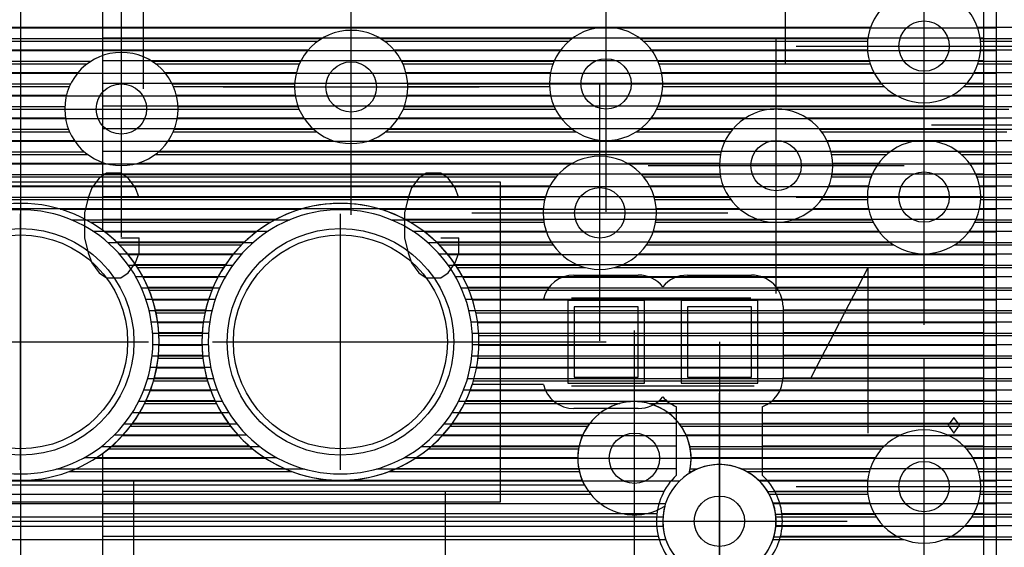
# Model space of a CAD drawing. Extents: x 25 to 291, y 23 to 136.
# Tile 32 of 147: x 37.74 to 45.56, y 73.77 to 77.96. Entities that reach past the tile are written whole.
import ezdxf

# ---------------------------------------------------------------- set-up
doc = ezdxf.new("R2010")
doc.units = 0
doc.layers.get('0').update_dxf_attribs({"linetype": 'CONTINUOUS'})
for name, color, linetype in [('copper_layer_2', 1, 'CONTINUOUS'), ('copper_layer_3', 3, 'CONTINUOUS'), ('copper_layer_bottom', 4, 'CONTINUOUS'), ('copper_layer_top', 5, 'CONTINUOUS'), ('drill_drawing', 6, 'CONTINUOUS'), ('paste_mask_top', 2, 'CONTINUOUS'), ('silkscreen_top', 1, 'CONTINUOUS'), ('solder_mask_bottom', 1, 'CONTINUOUS'), ('solder_mask_top', 1, 'CONTINUOUS')]:
    doc.layers.add(name, color=color, linetype=linetype)

# ---------------------------------------------------------------- blocks, each defined once
blk = doc.blocks.new('D20')
blk.add_circle((0, 0), 0.2)
blk = doc.blocks.new('D112')
blk.add_circle((0, 0), 0.85)
blk = doc.blocks.new('D466')
blk.add_lwpolyline([(0.254, 0.2794), (-0.254, 0.2794), (-0.254, -0.2794), (0.254, -0.2794)], close=True)
blk = doc.blocks.new('D34')
blk.add_circle((0, 0), 0.9)
blk = doc.blocks.new('D555')
blk.add_lwpolyline([(0.3048, 0.32766), (-0.3048, 0.32766), (-0.3048, -0.32766), (0.3048, -0.32766)], close=True)

msp = doc.modelspace()

# ---------------------------------------------------------------- linework, layer by layer
at = {"layer": 'copper_layer_2', "color": 1}
for points in [[(45.500127, 77.127508), (45.500127, 81.700279), (30.766574, 81.700279), (30.700025, 81.633731), (30.700025, 52.09144), (30.816358, 51.975108), (45.483617, 51.975108), (45.500127, 51.991618), (45.500127, 77.122936)], [(30.700025, 77.894844), (45.500127, 77.894844)], [(30.700025, 77.714757), (45.500127, 77.714757)], [(30.700025, 77.534925), (45.500127, 77.534925)], [(30.700025, 77.354839), (45.500127, 77.354839)], [(30.700025, 77.174752), (45.500127, 77.174752)], [(30.700025, 76.99492), (45.500127, 76.99492)], [(30.700025, 76.814834), (45.500127, 76.814834)], [(30.700025, 76.634747), (45.500127, 76.634747)], [(38.062738, 76.454915), (39.977648, 76.454915)], [(40.602743, 76.454915), (45.500127, 76.454915)], [(38.417069, 76.274829), (39.623063, 76.274829)], [(40.957074, 76.274829), (45.500127, 76.274829)], [(38.602997, 76.094742), (39.437135, 76.094742)], [(41.143002, 76.094742), (45.500127, 76.094742)], [(38.722377, 75.91491), (39.318009, 75.91491)], [(41.262383, 75.91491), (45.500127, 75.91491)], [(38.797816, 75.734823), (39.242316, 75.734823)], [(41.337821, 75.734823), (45.500127, 75.734823)], [(38.839218, 75.554737), (39.200914, 75.554737)], [(41.379223, 75.554737), (45.500127, 75.554737)], [(38.849886, 75.374905), (39.190246, 75.374905)], [(41.389891, 75.374905), (45.500127, 75.374905)], [(38.830836, 75.194818), (39.209296, 75.194818)], [(41.370841, 75.194818), (45.500127, 75.194818)], [(38.78029, 75.014732), (39.259843, 75.014732)], [(41.320295, 75.014732), (45.500127, 75.014732)], [(38.693675, 74.8349), (39.346457, 74.8349)], [(41.23368, 74.8349), (45.500127, 74.8349)], [(38.559055, 74.654813), (39.481077, 74.654813)], [(41.09906, 74.654813), (45.500127, 74.654813)], [(38.344933, 74.474727), (39.695199, 74.474727)], [(40.884938, 74.474727), (45.500127, 74.474727)], [(32.541783, 74.294895), (42.983236, 74.294895)], [(43.616713, 74.294895), (45.500127, 74.294895)], [(32.652781, 74.114808), (42.872238, 74.114808)], [(43.727965, 74.114808), (45.500127, 74.114808)], [(32.673355, 73.934722), (42.851918, 73.934722)], [(43.748285, 73.934722), (45.500127, 73.934722)]]:
    msp.add_lwpolyline(points, dxfattribs=at)
for points in [[(45.500127, 77.127508), (45.500127, 77.127508), (45.500127, 77.127508, 0.002287), (45.500127, 77.122936), (45.500127, 77.122936)], [(38.85014, 75.400051), (38.85014, 75.400051), (38.85014, 75.400051, 1), (36.649987, 75.400051), (36.649987, 75.400051), (36.649987, 75.400051, 1), (38.85014, 75.400051), (38.85014, 75.400051)], [(38.85014, 75.400051), (38.85014, 75.400051), (38.85014, 75.400051, 1), (36.649987, 75.400051), (36.649987, 75.400051), (36.649987, 75.400051, 1), (38.85014, 75.400051), (38.85014, 75.400051)], [(41.390145, 75.400051), (41.390145, 75.400051), (41.390145, 75.400051, 1), (39.189992, 75.400051), (39.189992, 75.400051), (39.189992, 75.400051, 1), (41.390145, 75.400051), (41.390145, 75.400051)], [(41.390145, 75.400051), (41.390145, 75.400051), (41.390145, 75.400051, 1), (39.189992, 75.400051), (39.189992, 75.400051), (39.189992, 75.400051, 1), (41.390145, 75.400051), (41.390145, 75.400051)], [(43.750064, 73.975108), (43.750064, 73.975108), (43.750064, 73.975108, 1), (42.849886, 73.975108), (42.849886, 73.975108), (42.849886, 73.975108, 1), (43.750064, 73.975108), (43.750064, 73.975108)], [(43.750064, 73.975108), (43.750064, 73.975108), (43.750064, 73.975108, 1), (42.849886, 73.975108), (42.849886, 73.975108), (42.849886, 73.975108, 1), (43.750064, 73.975108), (43.750064, 73.975108)]]:
    msp.add_lwpolyline(points, format="xyb", dxfattribs=at)
at = {"layer": 'copper_layer_3', "color": 3}
for points in [[(45.375159, 77.750064), (45.375159, 77.750064), (45.375159, 77.750064, 1), (44.474981, 77.750064), (44.474981, 77.750064), (44.474981, 77.750064, 1), (45.375159, 77.750064), (45.375159, 77.750064)], [(45.375159, 77.750064), (45.375159, 77.750064), (45.375159, 77.750064, 1), (44.474981, 77.750064), (44.474981, 77.750064), (44.474981, 77.750064, 1), (45.375159, 77.750064), (45.375159, 77.750064)], [(42.85014, 77.450089), (42.85014, 77.450089), (42.85014, 77.450089, 1), (41.949962, 77.450089), (41.949962, 77.450089), (41.949962, 77.450089, 1), (42.85014, 77.450089), (42.85014, 77.450089)], [(42.85014, 77.450089), (42.85014, 77.450089), (42.85014, 77.450089, 1), (41.949962, 77.450089), (41.949962, 77.450089), (41.949962, 77.450089, 1), (42.85014, 77.450089), (42.85014, 77.450089)], [(40.824994, 77.425197), (40.824994, 77.425197), (40.824994, 77.425197, 1), (39.925324, 77.425197), (39.925324, 77.425197), (39.925324, 77.425197, 1), (40.824994, 77.425197), (40.824994, 77.425197)], [(40.824994, 77.425197), (40.824994, 77.425197), (40.824994, 77.425197, 1), (39.925324, 77.425197), (39.925324, 77.425197), (39.925324, 77.425197, 1), (40.824994, 77.425197), (40.824994, 77.425197)], [(39, 77.250191), (39, 77.250191), (39, 77.250191, 1), (38.10033, 77.250191), (38.10033, 77.250191), (38.10033, 77.250191, 1), (39, 77.250191), (39, 77.250191)], [(39, 77.250191), (39, 77.250191), (39, 77.250191, 1), (38.10033, 77.250191), (38.10033, 77.250191), (38.10033, 77.250191, 1), (39, 77.250191), (39, 77.250191)], [(44.200152, 76.800102), (44.200152, 76.800102), (44.200152, 76.800102, 1), (43.299975, 76.800102), (43.299975, 76.800102), (43.299975, 76.800102, 1), (44.200152, 76.800102), (44.200152, 76.800102)], [(44.200152, 76.800102), (44.200152, 76.800102), (44.200152, 76.800102, 1), (43.299975, 76.800102), (43.299975, 76.800102), (43.299975, 76.800102, 1), (44.200152, 76.800102), (44.200152, 76.800102)], [(45.375159, 76.550165), (45.375159, 76.550165), (45.375159, 76.550165, 1), (44.474981, 76.550165), (44.474981, 76.550165), (44.474981, 76.550165, 1), (45.375159, 76.550165), (45.375159, 76.550165)], [(45.375159, 76.550165), (45.375159, 76.550165), (45.375159, 76.550165, 1), (44.474981, 76.550165), (44.474981, 76.550165), (44.474981, 76.550165, 1), (45.375159, 76.550165), (45.375159, 76.550165)], [(42.800102, 76.425197), (42.800102, 76.425197), (42.800102, 76.425197, 1), (41.899924, 76.425197), (41.899924, 76.425197), (41.899924, 76.425197, 1), (42.800102, 76.425197), (42.800102, 76.425197)], [(42.800102, 76.425197), (42.800102, 76.425197), (42.800102, 76.425197, 1), (41.899924, 76.425197), (41.899924, 76.425197), (41.899924, 76.425197, 1), (42.800102, 76.425197), (42.800102, 76.425197)], [(38.85014, 75.400051), (38.85014, 75.400051), (38.85014, 75.400051, 1), (36.649987, 75.400051), (36.649987, 75.400051), (36.649987, 75.400051, 1), (38.85014, 75.400051), (38.85014, 75.400051)], [(38.85014, 75.400051), (38.85014, 75.400051), (38.85014, 75.400051, 1), (36.649987, 75.400051), (36.649987, 75.400051), (36.649987, 75.400051, 1), (38.85014, 75.400051), (38.85014, 75.400051)], [(41.390145, 75.400051), (41.390145, 75.400051), (41.390145, 75.400051, 1), (39.189992, 75.400051), (39.189992, 75.400051), (39.189992, 75.400051, 1), (41.390145, 75.400051), (41.390145, 75.400051)], [(41.390145, 75.400051), (41.390145, 75.400051), (41.390145, 75.400051, 1), (39.189992, 75.400051), (39.189992, 75.400051), (39.189992, 75.400051, 1), (41.390145, 75.400051), (41.390145, 75.400051)], [(43.058674, 74.354839), (43.058674, 74.354839, 5.386621), (42.866396, 74.09525), (42.866396, 74.09525)], [(45.375159, 74.250191), (45.375159, 74.250191), (45.375159, 74.250191, 1), (44.474981, 74.250191), (44.474981, 74.250191), (44.474981, 74.250191, 1), (45.375159, 74.250191), (45.375159, 74.250191)], [(45.375159, 74.250191), (45.375159, 74.250191), (45.375159, 74.250191, 1), (44.474981, 74.250191), (44.474981, 74.250191), (44.474981, 74.250191, 1), (45.375159, 74.250191), (45.375159, 74.250191)], [(42.866396, 74.09525), (42.866396, 74.09525), (42.866396, 74.09525, 5.385264), (43.058674, 74.354839), (43.058674, 74.354839)]]:
    msp.add_lwpolyline(points, format="xyb", dxfattribs=at)
for points in [[(35.663703, 77.789942), (40.111506, 77.789942)], [(40.638811, 77.789942), (42.104902, 77.789942)], [(42.695199, 77.789942), (44.476759, 77.789942)], [(45.373381, 77.789942), (46.795276, 77.789942)], [(35.810516, 77.609855), (38.279655, 77.609855)], [(38.820422, 77.609855), (39.964694, 77.609855)], [(40.78537, 77.609855), (41.979426, 77.609855)], [(42.82093, 77.609855), (44.497587, 77.609855)], [(45.352553, 77.609855), (46.724409, 77.609855)], [(35.85014, 77.429769), (38.137414, 77.429769)], [(38.962662, 77.429769), (39.92507, 77.429769)], [(40.824994, 77.429769), (41.95047, 77.429769)], [(42.849632, 77.429769), (44.609093, 77.429769)], [(45.241046, 77.429769), (45.710947, 77.429769)], [(35.81458, 77.249936), (38.100076, 77.249936)], [(39, 77.249936), (39.96063, 77.249936)], [(40.789434, 77.249936), (41.997206, 77.249936)], [(42.80315, 77.249936), (43.732537, 77.249936)], [(43.76759, 77.249936), (45.598933, 77.249936)], [(35.676149, 77.06985), (38.137668, 77.06985)], [(38.962408, 77.06985), (40.09906, 77.06985)], [(40.651257, 77.06985), (42.159512, 77.06985)], [(42.640589, 77.06985), (43.389891, 77.06985)], [(44.110236, 77.06985), (45.583693, 77.06985)], [(31.497841, 76.889764), (38.280417, 76.889764)], [(38.81966, 76.889764), (43.309119, 76.889764)], [(44.191008, 76.889764), (44.629921, 76.889764)], [(45.220218, 76.889764), (45.652273, 76.889764)], [(31.324105, 76.709931), (42.001524, 76.709931)], [(42.698501, 76.709931), (43.309119, 76.709931)], [(44.191008, 76.709931), (44.504445, 76.709931)], [(45.345695, 76.709931), (45.937516, 76.709931)], [(30.246634, 76.529845), (41.91237, 76.529845)], [(42.787656, 76.529845), (43.390399, 76.529845)], [(44.109728, 76.529845), (44.475489, 76.529845)], [(45.374651, 76.529845), (47.310135, 76.529845)], [(38.305309, 76.349759), (39.735077, 76.349759)], [(40.845314, 76.349759), (41.906528, 76.349759)], [(42.793752, 76.349759), (44.522225, 76.349759)], [(45.328169, 76.349759), (47.310135, 76.349759)], [(38.535941, 76.169926), (39.504191, 76.169926)], [(41.075946, 76.169926), (41.979426, 76.169926)], [(42.720599, 76.169926), (44.684531, 76.169926)], [(45.165608, 76.169926), (47.310135, 76.169926)], [(38.678689, 75.98984), (39.361443, 75.98984)], [(41.218694, 75.98984), (42.23622, 75.98984)], [(42.464059, 75.98984), (47.310135, 75.98984)], [(38.770892, 75.809754), (39.269241, 75.809754)], [(41.310897, 75.809754), (47.310135, 75.809754)], [(38.825756, 75.629921), (39.214376, 75.629921)], [(41.365761, 75.629921), (47.310135, 75.629921)], [(38.84887, 75.449835), (39.191262, 75.449835)], [(41.388875, 75.449835), (47.310135, 75.449835)], [(38.842266, 75.269749), (39.197866, 75.269749)], [(41.382271, 75.269749), (47.310135, 75.269749)], [(38.805436, 75.089916), (39.234696, 75.089916)], [(41.345441, 75.089916), (47.310135, 75.089916)], [(38.734823, 74.90983), (39.305309, 74.90983)], [(41.274829, 74.90983), (42.508509, 74.90983)], [(42.741681, 74.90983), (47.310135, 74.90983)], [(38.622301, 74.729743), (39.417831, 74.729743)], [(41.162306, 74.729743), (42.254001, 74.729743)], [(42.99619, 74.729743), (47.310135, 74.729743)], [(38.447803, 74.549911), (39.592329, 74.549911)], [(40.987808, 74.549911), (42.181356, 74.549911)], [(43.068834, 74.549911), (44.589281, 74.549911)], [(45.260859, 74.549911), (47.310135, 74.549911)], [(38.135382, 74.369825), (39.90475, 74.369825)], [(40.675387, 74.369825), (42.187706, 74.369825)], [(43.062484, 74.369825), (43.08382, 74.369825)], [(43.516383, 74.369825), (44.491237, 74.369825)], [(45.358903, 74.369825), (47.310135, 74.369825)], [(32.620523, 74.189738), (42.277115, 74.189738)], [(43.695707, 74.189738), (44.479045, 74.189738)], [(45.371095, 74.189738), (47.310135, 74.189738)], [(32.673609, 74.009906), (42.85141, 74.009906)], [(43.748793, 74.009906), (44.544577, 74.009906)], [(45.305563, 74.009906), (45.744983, 74.009906)], [(32.651003, 73.82982), (42.87427, 73.82982)], [(43.725933, 73.82982), (44.764288, 73.82982)], [(45.085852, 73.82982), (45.662687, 73.82982)]]:
    msp.add_lwpolyline(points, dxfattribs=at)
at = {"layer": 'copper_layer_bottom', "color": 4}
for points in [[(45.375159, 77.750064), (45.375159, 77.750064), (45.375159, 77.750064, 1), (44.474981, 77.750064), (44.474981, 77.750064), (44.474981, 77.750064, 1), (45.375159, 77.750064), (45.375159, 77.750064)], [(45.375159, 77.750064), (45.375159, 77.750064), (45.375159, 77.750064, 1), (44.474981, 77.750064), (44.474981, 77.750064), (44.474981, 77.750064, 1), (45.375159, 77.750064), (45.375159, 77.750064)], [(42.85014, 77.450089), (42.85014, 77.450089), (42.85014, 77.450089, 1), (41.949962, 77.450089), (41.949962, 77.450089), (41.949962, 77.450089, 1), (42.85014, 77.450089), (42.85014, 77.450089)], [(42.85014, 77.450089), (42.85014, 77.450089), (42.85014, 77.450089, 1), (41.949962, 77.450089), (41.949962, 77.450089), (41.949962, 77.450089, 1), (42.85014, 77.450089), (42.85014, 77.450089)], [(40.824994, 77.425197), (40.824994, 77.425197), (40.824994, 77.425197, 1), (39.925324, 77.425197), (39.925324, 77.425197), (39.925324, 77.425197, 1), (40.824994, 77.425197), (40.824994, 77.425197)], [(40.824994, 77.425197), (40.824994, 77.425197), (40.824994, 77.425197, 1), (39.925324, 77.425197), (39.925324, 77.425197), (39.925324, 77.425197, 1), (40.824994, 77.425197), (40.824994, 77.425197)], [(39, 77.250191), (39, 77.250191), (39, 77.250191, 1), (38.10033, 77.250191), (38.10033, 77.250191), (38.10033, 77.250191, 1), (39, 77.250191), (39, 77.250191)], [(39, 77.250191), (39, 77.250191), (39, 77.250191, 1), (38.10033, 77.250191), (38.10033, 77.250191), (38.10033, 77.250191, 1), (39, 77.250191), (39, 77.250191)], [(44.200152, 76.800102), (44.200152, 76.800102), (44.200152, 76.800102, 1), (43.299975, 76.800102), (43.299975, 76.800102), (43.299975, 76.800102, 1), (44.200152, 76.800102), (44.200152, 76.800102)], [(44.200152, 76.800102), (44.200152, 76.800102), (44.200152, 76.800102, 1), (43.299975, 76.800102), (43.299975, 76.800102), (43.299975, 76.800102, 1), (44.200152, 76.800102), (44.200152, 76.800102)], [(45.375159, 76.550165), (45.375159, 76.550165), (45.375159, 76.550165, 1), (44.474981, 76.550165), (44.474981, 76.550165), (44.474981, 76.550165, 1), (45.375159, 76.550165), (45.375159, 76.550165)], [(45.375159, 76.550165), (45.375159, 76.550165), (45.375159, 76.550165, 1), (44.474981, 76.550165), (44.474981, 76.550165), (44.474981, 76.550165, 1), (45.375159, 76.550165), (45.375159, 76.550165)], [(42.800102, 76.425197), (42.800102, 76.425197), (42.800102, 76.425197, 1), (41.899924, 76.425197), (41.899924, 76.425197), (41.899924, 76.425197, 1), (42.800102, 76.425197), (42.800102, 76.425197)], [(42.800102, 76.425197), (42.800102, 76.425197), (42.800102, 76.425197, 1), (41.899924, 76.425197), (41.899924, 76.425197), (41.899924, 76.425197, 1), (42.800102, 76.425197), (42.800102, 76.425197)], [(38.800102, 75.400051), (38.800102, 75.400051), (38.800102, 75.400051, 1), (36.700025, 75.400051), (36.700025, 75.400051), (36.700025, 75.400051, 1), (38.800102, 75.400051), (38.800102, 75.400051)], [(38.800102, 75.400051), (38.800102, 75.400051), (38.800102, 75.400051, 1), (36.700025, 75.400051), (36.700025, 75.400051), (36.700025, 75.400051, 1), (38.800102, 75.400051), (38.800102, 75.400051)], [(41.340107, 75.400051), (41.340107, 75.400051), (41.340107, 75.400051, 1), (39.24003, 75.400051), (39.24003, 75.400051), (39.24003, 75.400051, 1), (41.340107, 75.400051), (41.340107, 75.400051)], [(41.340107, 75.400051), (41.340107, 75.400051), (41.340107, 75.400051, 1), (39.24003, 75.400051), (39.24003, 75.400051), (39.24003, 75.400051, 1), (41.340107, 75.400051), (41.340107, 75.400051)], [(43.058674, 74.354839), (43.058674, 74.354839), (43.058674, 74.354839, 1.473345), (42.227076, 74.265177), (42.227076, 74.265177)], [(45.375159, 74.250191), (45.375159, 74.250191), (45.375159, 74.250191, 1), (44.474981, 74.250191), (44.474981, 74.250191), (44.474981, 74.250191, 1), (45.375159, 74.250191), (45.375159, 74.250191)], [(45.375159, 74.250191), (45.375159, 74.250191), (45.375159, 74.250191, 1), (44.474981, 74.250191), (44.474981, 74.250191), (44.474981, 74.250191, 1), (45.375159, 74.250191), (45.375159, 74.250191)], [(42.956058, 73.685039), (42.956058, 73.685039), (42.956058, 73.685039, 2.201643), (43.058674, 74.354839), (43.058674, 74.354839)]]:
    msp.add_lwpolyline(points, format="xyb", dxfattribs=at)
for points in [[(25.750064, 77.899924), (42.382525, 77.899924)], [(42.417577, 77.899924), (44.500635, 77.899924)], [(45.349505, 77.899924), (46.385065, 77.899924)], [(35.633477, 77.809754), (40.141478, 77.809754)], [(40.608585, 77.809754), (42.12954, 77.809754)], [(42.670561, 77.809754), (44.479045, 77.809754)], [(45.371095, 77.809754), (46.385065, 77.809754)], [(35.740157, 77.719837), (40.035052, 77.719837)], [(40.715265, 77.719837), (42.039878, 77.719837)], [(42.760224, 77.719837), (44.475997, 77.719837)], [(45.374143, 77.719837), (46.385065, 77.719837)], [(35.800864, 77.629921), (38.308611, 77.629921)], [(38.79172, 77.629921), (39.974346, 77.629921)], [(40.775972, 77.629921), (41.987554, 77.629921)], [(42.812548, 77.629921), (44.491491, 77.629921)], [(45.358649, 77.629921), (46.385065, 77.629921)], [(35.835154, 77.539751), (38.20574, 77.539751)], [(38.894336, 77.539751), (39.940056, 77.539751)], [(40.810262, 77.539751), (41.959106, 77.539751)], [(42.840996, 77.539751), (44.527305, 77.539751)], [(45.322835, 77.539751), (46.385065, 77.539751)], [(35.849378, 77.449835), (38.146812, 77.449835)], [(38.953264, 77.449835), (39.925832, 77.449835)], [(40.824486, 77.449835), (41.949962, 77.449835)], [(42.85014, 77.449835), (44.590043, 77.449835)], [(45.260097, 77.449835), (46.385065, 77.449835)], [(35.845314, 77.359919), (38.113538, 77.359919)], [(38.986538, 77.359919), (39.929896, 77.359919)], [(40.820422, 77.359919), (41.95936, 77.359919)], [(42.840996, 77.359919), (44.701041, 77.359919)], [(45.149098, 77.359919), (46.385065, 77.359919)], [(35.822454, 77.269749), (38.100584, 77.269749)], [(38.999746, 77.269749), (39.952756, 77.269749)], [(40.797308, 77.269749), (41.987808, 77.269749)], [(42.812294, 77.269749), (46.385065, 77.269749)], [(35.777242, 77.179832), (38.105664, 77.179832)], [(38.994666, 77.179832), (39.997714, 77.179832)], [(40.75235, 77.179832), (42.040386, 77.179832)], [(42.759716, 77.179832), (43.508509, 77.179832)], [(43.991618, 77.179832), (46.385065, 77.179832)], [(35.700279, 77.089916), (38.12954, 77.089916)], [(38.970536, 77.089916), (40.07493, 77.089916)], [(40.675133, 77.089916), (42.130556, 77.089916)], [(42.669545, 77.089916), (43.405639, 77.089916)], [(44.094488, 77.089916), (46.385065, 77.089916)], [(35.547117, 76.999746), (38.176022, 76.999746)], [(38.924054, 76.999746), (40.228092, 76.999746)], [(40.521971, 76.999746), (43.346711, 76.999746)], [(44.153416, 76.999746), (44.907544, 76.999746)], [(44.942596, 76.999746), (46.385065, 76.999746)], [(31.507747, 76.90983), (38.255779, 76.90983)], [(38.844552, 76.90983), (43.313691, 76.90983)], [(44.186436, 76.90983), (44.654559, 76.90983)], [(45.19558, 76.90983), (46.385065, 76.90983)], [(31.452121, 76.819914), (38.418593, 76.819914)], [(38.681737, 76.819914), (42.133858, 76.819914)], [(42.566167, 76.819914), (43.300483, 76.819914)], [(44.199644, 76.819914), (44.564897, 76.819914)], [(45.285243, 76.819914), (46.385065, 76.819914)], [(31.355601, 76.729743), (42.018796, 76.729743)], [(42.681229, 76.729743), (43.305563, 76.729743)], [(44.194564, 76.729743), (44.512573, 76.729743)], [(45.337567, 76.729743), (46.385065, 76.729743)], [(25.750064, 76.639827), (41.954534, 76.639827)], [(42.745491, 76.639827), (43.329693, 76.639827)], [(44.170688, 76.639827), (44.484125, 76.639827)], [(45.366015, 76.639827), (46.385065, 76.639827)], [(25.750064, 76.549911), (41.917704, 76.549911)], [(42.782576, 76.549911), (43.376175, 76.549911)], [(44.123952, 76.549911), (44.474981, 76.549911)], [(45.375159, 76.549911), (46.385065, 76.549911)], [(25.750064, 76.459741), (41.901448, 76.459741)], [(42.798832, 76.459741), (43.455677, 76.459741)], [(44.04445, 76.459741), (44.484125, 76.459741)], [(45.366015, 76.459741), (46.385065, 76.459741)], [(38.152908, 76.369825), (39.887224, 76.369825)], [(40.692913, 76.369825), (41.90348, 76.369825)], [(42.7968, 76.369825), (43.618491, 76.369825)], [(43.881636, 76.369825), (44.512827, 76.369825)], [(45.337313, 76.369825), (46.385065, 76.369825)], [(38.323343, 76.279909), (39.716789, 76.279909)], [(40.863348, 76.279909), (41.924308, 76.279909)], [(42.775972, 76.279909), (44.565405, 76.279909)], [(45.284735, 76.279909), (46.385065, 76.279909)], [(38.442215, 76.189738), (39.597917, 76.189738)], [(40.98222, 76.189738), (41.966472, 76.189738)], [(42.733553, 76.189738), (44.655575, 76.189738)], [(45.194564, 76.189738), (46.385065, 76.189738)], [(38.532893, 76.099822), (39.507239, 76.099822)], [(41.072898, 76.099822), (42.039116, 76.099822)], [(42.660909, 76.099822), (46.385065, 76.099822)], [(38.605029, 76.009906), (39.435103, 76.009906)], [(41.145034, 76.009906), (42.176784, 76.009906)], [(42.523241, 76.009906), (46.385065, 76.009906)], [(38.662433, 75.919736), (39.377699, 75.919736)], [(41.202438, 75.919736), (46.385065, 75.919736)], [(38.708153, 75.82982), (39.331979, 75.82982)], [(41.248158, 75.82982), (46.385065, 75.82982)], [(38.743713, 75.739903), (39.296419, 75.739903)], [(41.283719, 75.739903), (46.385065, 75.739903)], [(38.769876, 75.649733), (39.270257, 75.649733)], [(41.309881, 75.649733), (46.385065, 75.649733)], [(38.78791, 75.559817), (39.252223, 75.559817)], [(41.327915, 75.559817), (46.385065, 75.559817)], [(38.797816, 75.469901), (39.242316, 75.469901)], [(41.337821, 75.469901), (46.385065, 75.469901)], [(38.799848, 75.379731), (39.240284, 75.379731)], [(41.339853, 75.379731), (46.385065, 75.379731)], [(38.79426, 75.289815), (39.245872, 75.289815)], [(41.334265, 75.289815), (46.385065, 75.289815)], [(38.780798, 75.199898), (39.259335, 75.199898)], [(41.320803, 75.199898), (46.385065, 75.199898)], [(38.759208, 75.109728), (39.280925, 75.109728)], [(41.299213, 75.109728), (46.385065, 75.109728)], [(38.728727, 75.019812), (39.311405, 75.019812)], [(41.268733, 75.019812), (46.385065, 75.019812)], [(38.688849, 74.929896), (39.351283, 74.929896)], [(41.228854, 74.929896), (46.385065, 74.929896)], [(38.638049, 74.839726), (39.402083, 74.839726)], [(41.178054, 74.839726), (42.361443, 74.839726)], [(42.888748, 74.839726), (46.385065, 74.839726)], [(38.574549, 74.749809), (39.465837, 74.749809)], [(41.114554, 74.749809), (42.268733, 74.749809)], [(42.981458, 74.749809), (46.385065, 74.749809)], [(38.494793, 74.659893), (39.545593, 74.659893)], [(41.034798, 74.659893), (42.21463, 74.659893)], [(43.03556, 74.659893), (44.738887, 74.659893)], [(45.111252, 74.659893), (46.385065, 74.659893)], [(38.392685, 74.569723), (39.647447, 74.569723)], [(40.93269, 74.569723), (42.185166, 74.569723)], [(43.065024, 74.569723), (44.608331, 74.569723)], [(45.241808, 74.569723), (46.385065, 74.569723)], [(38.255525, 74.479807), (39.784608, 74.479807)], [(40.79553, 74.479807), (42.175006, 74.479807)], [(43.075184, 74.479807), (44.538227, 74.479807)], [(45.312167, 74.479807), (46.385065, 74.479807)], [(38.036068, 74.389891), (40.004064, 74.389891)], [(40.576073, 74.389891), (42.183134, 74.389891)], [(43.066802, 74.389891), (43.125222, 74.389891)], [(43.474981, 74.389891), (44.497333, 74.389891)], [(45.352807, 74.389891), (46.385065, 74.389891)], [(32.536703, 74.299721), (42.210566, 74.299721)], [(43.611633, 74.299721), (44.477775, 74.299721)], [(45.372365, 74.299721), (46.385065, 74.299721)], [(32.569215, 74.265177), (42.227076, 74.265177)], [(43.684023, 74.209804), (44.477013, 74.209804)], [(45.373381, 74.209804), (46.385065, 74.209804)], [(43.726187, 74.119888), (44.494285, 74.119888)], [(45.355855, 74.119888), (46.385065, 74.119888)], [(43.746761, 74.029718), (44.532639, 74.029718)], [(45.317501, 74.029718), (46.385065, 74.029718)], [(32.225044, 73.975108), (43.299975, 73.975108)], [(43.748793, 73.939802), (44.599187, 73.939802)], [(45.250953, 73.939802), (46.385065, 73.939802)], [(43.732283, 73.849886), (44.719583, 73.849886)], [(45.130556, 73.849886), (46.385065, 73.849886)]]:
    msp.add_lwpolyline(points, dxfattribs=at)
at = {"layer": 'copper_layer_top', "color": 5}
for points in [[(45.400051, 52.075184), (45.400051, 79.900178), (42.275083, 79.900178), (42.275083, 81.600203), (30.816358, 81.600203), (30.800102, 81.583693), (30.800102, 53.975108), (33.750064, 53.975108), (33.750064, 52.075184), (45.400051, 52.075184)], [(37.750064, 79.400051), (37.750064, 75.400051), (37.750064, 71.400051)], [(38.400051, 78.512827), (38.400051, 76.287529)], [(38.400051, 77.814834), (45.400051, 77.814834)], [(38.400051, 77.634747), (45.400051, 77.634747)], [(38.400051, 77.454915), (45.400051, 77.454915)], [(38.400051, 77.274829), (45.400051, 77.274829)], [(38.400051, 77.094742), (45.400051, 77.094742)], [(38.400051, 76.91491), (45.400051, 76.91491)], [(38.400051, 76.734823), (45.400051, 76.734823)], [(38.400051, 76.554737), (45.400051, 76.554737)], [(38.400051, 76.374905), (39.780036, 76.374905)], [(40.800102, 76.374905), (45.400051, 76.374905)], [(38.510795, 76.194818), (39.529591, 76.194818)], [(41.0508, 76.194818), (45.400051, 76.194818)], [(38.662433, 76.014732), (39.377953, 76.014732)], [(41.202438, 76.014732), (45.400051, 76.014732)], [(42.145034, 75.93015), (42.655067, 75.93015)], [(43.045212, 75.93015), (43.554991, 75.93015)], [(38.760478, 75.8349), (39.279655, 75.8349)], [(41.300483, 75.8349), (41.948692, 75.8349)], [(43.751588, 75.8349), (45.400051, 75.8349)], [(41.336297, 75.740157), (41.902464, 75.740157)], [(38.820168, 75.654813), (39.219964, 75.654813)], [(43.805182, 75.680213), (43.805182, 75.120142)], [(43.805182, 75.654813), (45.400051, 75.654813)], [(38.8476, 75.474727), (39.192532, 75.474727)], [(43.805182, 75.474727), (45.400051, 75.474727)], [(40.290069, 75.400051), (42.400051, 75.400051)], [(43.299975, 75.400051), (43.299975, 73.975108), (43.299975, 71.400051)], [(38.84506, 75.294895), (39.195072, 75.294895)], [(43.805182, 75.294895), (45.400051, 75.294895)], [(38.812548, 75.114808), (39.227838, 75.114808)], [(43.804928, 75.114808), (45.400051, 75.114808)], [(41.902464, 75.060198), (41.336297, 75.060198)], [(38.746761, 74.934722), (39.293371, 74.934722)], [(41.286767, 74.934722), (41.977394, 74.934722)], [(42.822962, 74.934722), (42.877318, 74.934722)], [(43.722885, 74.934722), (45.400051, 74.934722)], [(42.655067, 74.870206), (42.145034, 74.870206)], [(42.960122, 74.341631), (42.960122, 74.884938)], [(43.640081, 74.884938), (43.640081, 74.341631)], [(38.640843, 74.75489), (39.399289, 74.75489)], [(41.180848, 74.75489), (42.960122, 74.75489)], [(43.640081, 74.75489), (45.400051, 74.75489)], [(38.477267, 74.574803), (39.562865, 74.574803)], [(41.017272, 74.574803), (42.960122, 74.574803)], [(43.640081, 74.574803), (45.400051, 74.574803)], [(38.400051, 74.512827), (38.400051, 72.287529)], [(38.400051, 74.394717), (39.843536, 74.394717)], [(40.736601, 74.394717), (42.960122, 74.394717)], [(43.640081, 74.394717), (45.400051, 74.394717)], [(38.400051, 74.214884), (42.861316, 74.214884)], [(43.738887, 74.214884), (45.400051, 74.214884)], [(38.400051, 74.034798), (42.803658, 74.034798)], [(43.796546, 74.034798), (45.400051, 74.034798)], [(38.400051, 73.854712), (42.814834, 73.854712)], [(43.78537, 73.854712), (45.400051, 73.854712)]]:
    msp.add_lwpolyline(points, dxfattribs=at)
for points in [[(41.336297, 75.740157), (41.336297, 75.740157), (41.336297, 75.740157, 6.313168), (41.336297, 75.060198), (41.336297, 75.060198)], [(38.400051, 74.512827), (38.400051, 74.512827), (38.400051, 74.512827, 0.506962), (38.400051, 76.287529), (38.400051, 76.287529)], [(42.145034, 75.93015), (42.145034, 75.93015), (42.145034, 75.93015, 0.345133), (41.902464, 75.740157), (41.902464, 75.740157)], [(42.85014, 75.836678), (42.85014, 75.836678), (42.85014, 75.836678, 0.228115), (42.655067, 75.93015), (42.655067, 75.93015)], [(43.045212, 75.93015), (43.045212, 75.93015), (43.045212, 75.93015, 0.226893), (42.85014, 75.836678), (42.85014, 75.836678)], [(43.805182, 75.680213), (43.805182, 75.680213), (43.805182, 75.680213, 0.414932), (43.554991, 75.93015), (43.554991, 75.93015)], [(43.640081, 74.884938), (43.640081, 74.884938), (43.640081, 74.884938, 0.315598), (43.805182, 75.120142), (43.805182, 75.120142)], [(41.902464, 75.060198), (41.902464, 75.060198), (41.902464, 75.060198, 0.344685), (42.145034, 74.870206), (42.145034, 74.870206)], [(42.655067, 74.870206), (42.655067, 74.870206), (42.655067, 74.870206, 0.226893), (42.85014, 74.963678), (42.85014, 74.963678)], [(42.85014, 74.963678), (42.85014, 74.963678), (42.85014, 74.963678, 0.137376), (42.960122, 74.884938), (42.960122, 74.884938)], [(42.960122, 74.341631), (42.960122, 74.341631), (42.960122, 74.341631, 0.436497), (42.960122, 73.608585), (42.960122, 73.608585)], [(43.640081, 73.608585), (43.640081, 73.608585), (43.640081, 73.608585, 0.436275), (43.640081, 74.341631), (43.640081, 74.341631)]]:
    msp.add_lwpolyline(points, format="xyb", dxfattribs=at)
at = {"layer": 'drill_drawing', "color": 6}
for points in [[(43.824994, 77.609093), (43.824994, 79.641097)], [(38.725171, 77.409195), (38.725171, 79.441199)], [(44.92507, 76.734061), (44.92507, 78.766066)], [(40.375159, 76.409195), (40.375159, 78.441199)], [(42.400051, 76.434087), (42.400051, 78.466091)], [(38.550165, 76.234188), (38.550165, 78.266193)], [(43.750064, 75.7841), (43.750064, 77.816104)], [(43.909068, 77.750064), (45.941072, 77.750064)], [(44.92507, 75.534163), (44.92507, 77.566167)], [(39.359157, 77.425197), (41.391161, 77.425197)], [(41.384049, 77.450089), (43.416053, 77.450089)], [(42.350013, 75.409195), (42.350013, 77.441199)], [(37.534163, 77.250191), (39.566167, 77.250191)], [(44.983998, 77.125222), (47.016002, 77.125222)], [(42.734061, 76.800102), (44.766066, 76.800102)], [(38.691135, 76.543053), (38.662179, 76.622555), (38.604521, 76.701803), (38.546609, 76.741681), (38.431293, 76.741681), (38.373635, 76.701803), (38.315723, 76.622555), (38.287021, 76.543053), (38.258065, 76.424181), (38.258065, 76.225552), (38.287021, 76.10668), (38.315723, 76.027178), (38.373635, 75.94793), (38.431293, 75.908052), (38.546609, 75.908052), (38.604521, 75.94793), (38.662179, 76.027178), (38.691135, 76.10668), (38.691135, 76.225552)], [(41.23114, 76.543053), (41.202184, 76.622555), (41.144526, 76.701803), (41.086614, 76.741681), (40.971298, 76.741681), (40.91364, 76.701803), (40.855728, 76.622555), (40.827026, 76.543053), (40.79807, 76.424181), (40.79807, 76.225552), (40.827026, 76.10668), (40.855728, 76.027178), (40.91364, 75.94793), (40.971298, 75.908052), (41.086614, 75.908052), (41.144526, 75.94793), (41.202184, 76.027178), (41.23114, 76.10668), (41.23114, 76.225552)], [(43.909068, 76.550165), (45.941072, 76.550165)], [(37.750064, 74.384049), (37.750064, 76.416053)], [(40.290069, 74.384049), (40.290069, 76.416053)], [(41.334011, 76.425197), (43.366015, 76.425197)], [(38.546609, 76.225552), (38.691135, 76.225552)], [(41.086614, 76.225552), (41.23114, 76.225552)], [(42.625095, 73.459233), (42.625095, 75.491237)], [(36.734061, 75.400051), (38.766066, 75.400051)], [(39.274067, 75.400051), (41.306071, 75.400051)], [(44.92507, 73.234188), (44.92507, 75.266193)], [(43.299975, 72.959106), (43.299975, 74.99111)], [(41.609093, 74.475235), (43.641097, 74.475235)], [(38.649987, 72.259081), (38.649987, 74.291085)], [(41.124968, 72.18415), (41.124968, 74.216154)], [(43.909068, 74.250191), (45.941072, 74.250191)], [(42.283973, 73.975108), (44.315977, 73.975108)]]:
    msp.add_lwpolyline(points, dxfattribs=at)
at = {"layer": 'silkscreen_top', "color": 1}
for points in [[(33.940056, 74.130048), (41.560071, 74.130048), (41.560071, 76.670053), (33.940056, 76.670053), (33.940056, 74.130048)], [(44.479553, 75.987554), (44.025146, 75.112776), (44.706883, 75.112776)], [(44.479553, 75.987554), (44.479553, 74.675133)], [(42.124968, 75.750064), (43.550165, 75.750064)], [(42.124968, 75.050038), (43.575057, 75.050038)], [(45.161544, 74.800102), (45.116078, 74.737617), (45.161544, 74.675133), (45.20701, 74.737617), (45.161544, 74.800102)]]:
    msp.add_lwpolyline(points, dxfattribs=at)

# ---------------------------------------------------------------- block references
at = {"layer": 'copper_layer_2'}
for p in [(44.92507, 77.750064), (40.375159, 77.425197), (42.400051, 77.450089), (38.550165, 77.250191), (43.750064, 76.800102), (44.92507, 76.550165), (42.350013, 76.425197), (42.625095, 74.475235), (44.92507, 74.250191)]:
    msp.add_blockref('D20', p, dxfattribs=at)
at = {"layer": 'copper_layer_bottom'}
for name, p in [('D20', (44.92507, 77.750064)), ('D20', (40.375159, 77.425197)), ('D20', (42.400051, 77.450089)), ('D20', (38.550165, 77.250191)), ('D20', (43.750064, 76.800102)), ('D20', (44.92507, 76.550165)), ('D20', (42.350013, 76.425197)), ('D112', (37.750064, 75.400051)), ('D112', (40.290069, 75.400051)), ('D20', (42.625095, 74.475235)), ('D20', (44.92507, 74.250191)), ('D20', (43.299975, 73.975108))]:
    msp.add_blockref(name, p, dxfattribs=at)
at = {"layer": 'copper_layer_top'}
for name, p in [('D20', (44.92507, 77.750064)), ('D20', (40.375159, 77.425197)), ('D20', (42.400051, 77.450089)), ('D20', (38.550165, 77.250191)), ('D20', (43.750064, 76.800102)), ('D20', (44.92507, 76.550165)), ('D20', (42.350013, 76.425197)), ('D112', (37.750064, 75.400051)), ('D112', (40.290069, 75.400051)), ('D466', (42.400051, 75.400051)), ('D466', (43.299975, 75.400051)), ('D20', (42.625095, 74.475235)), ('D20', (44.92507, 74.250191)), ('D20', (43.299975, 73.975108))]:
    msp.add_blockref(name, p, dxfattribs=at)
at = {"layer": 'paste_mask_top'}
for p in [(42.400051, 75.400051), (43.299975, 75.400051)]:
    msp.add_blockref('D466', p, dxfattribs=at)
at = {"layer": 'solder_mask_bottom'}
for p in [(37.750064, 75.400051), (40.290069, 75.400051)]:
    msp.add_blockref('D34', p, dxfattribs=at)
at = {"layer": 'solder_mask_top'}
for name, p in [('D34', (37.750064, 75.400051)), ('D34', (40.290069, 75.400051)), ('D555', (42.400051, 75.400051)), ('D555', (43.299975, 75.400051))]:
    msp.add_blockref(name, p, dxfattribs=at)

doc.saveas('drawing.dxf')
